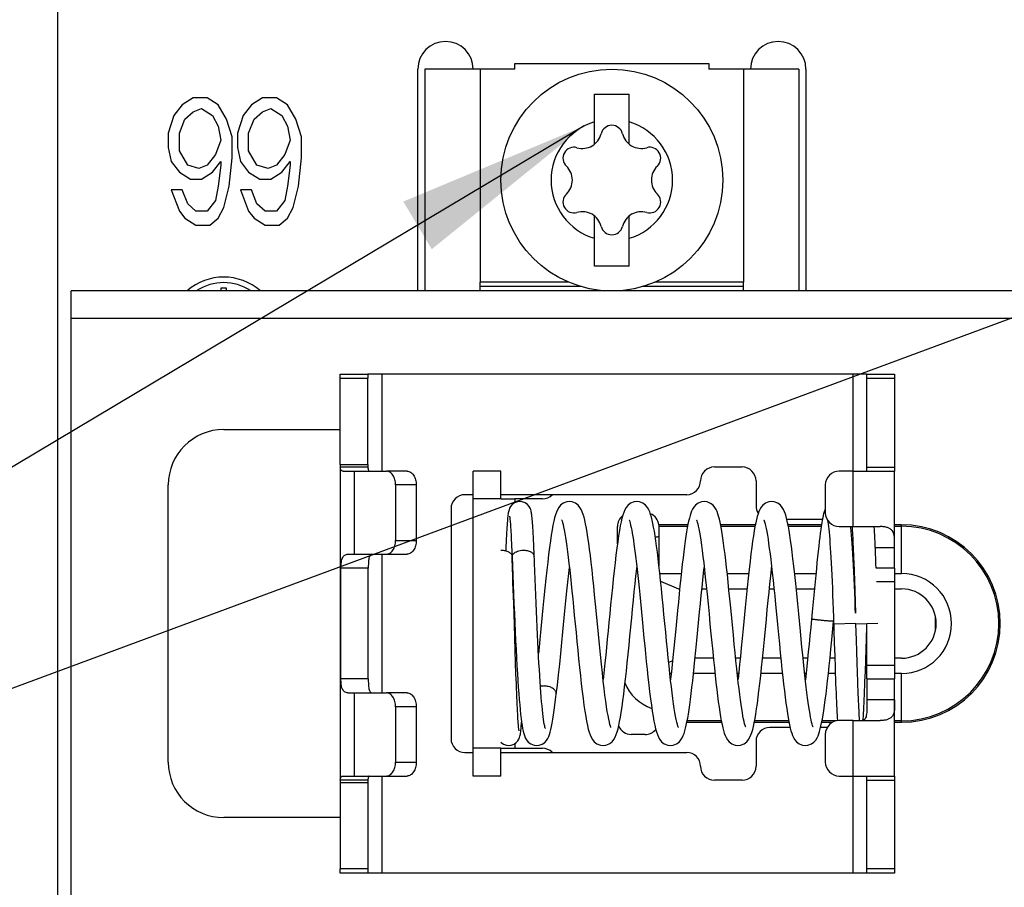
# Model space of a CAD drawing. Header units: millimetres. Extents: x 0 to 841, y 0 to 594.
# Tile 13 of 116: x 142 to 160, y 262 to 278. Entities that reach past the tile are written whole.
import ezdxf

# ---------------------------------------------------------------- set-up
doc = ezdxf.new("R2010")
doc.units = ezdxf.units.MM
doc.header["$LTSCALE"] = 46.255
doc.layers.get('0').update_dxf_attribs({"linetype": 'CONTINUOUS'})
doc.layers.add('DATUM_AXIS', color=7, linetype='CONTINUOUS')
doc.layers.add('ROUNDS', color=7, linetype='CONTINUOUS')
doc.styles.get("Standard").update_dxf_attribs({"font": 'txt', "width": 0.8})
doc.dimstyles.get("Standard").update_dxf_attribs({"dimtxt": 3.5, "dimasz": 3.5, "dimexe": 0.18, "dimexo": 0.0625, "dimgap": 0.09, "dimtad": 1, "dimdsep": 46, "dimtxsty": 'STANDARD', "dimblk": '_FILLED', "dimblk1": '_FILLED', "dimblk2": '_FILLED', "dimcen": 0.09, "dimclrt": 5, "dimadec": 0, "dimazin": 0, "dimtol": 1, "dimtp": 0.01, "dimtm": 0.01, "dimtfac": 1, "dimtofl": 0, "dimtmove": 0, "dimatfit": 3, "dimldrblk": '_FILLED', "dimfxl": 1, "dimtolj": 1, "dimarcsym": 0})

# ---------------------------------------------------------------- blocks, each defined once
blk = doc.blocks.new('_FILLED')
at = {"color": 0, "linetype": 'BYBLOCK'}
blk.add_solid([(0, 0), (-1, 0.1429), (-1, -0.1429)], dxfattribs=at)

msp = doc.modelspace()

# ---------------------------------------------------------------- linework, layer by layer
at = {"color": 7, "linetype": 'CONTINUOUS'}
for p, q in [((150.8143, 277.2243), (149.1893, 277.2243)), ((149.1893, 277.2243), (149.1893, 273.2243)), ((150.8143, 277.3243), (154.3143, 277.3243)), ((150.8143, 277.2243), (150.8143, 277.3243)), ((154.3143, 277.3243), (154.3143, 277.2243)), ((155.9393, 277.2243), (154.3143, 277.2243)), ((155.9393, 277.2243), (155.9393, 273.2243)), ((152.2518, 276.7743), (152.8768, 276.7743)), ((152.2518, 275.8712), (152.2518, 276.7743)), ((152.8768, 275.8712), (152.8768, 276.7743)), ((152.2518, 273.6743), (152.2518, 274.5773)), ((152.8768, 273.6743), (152.8768, 274.5773)), ((152.8768, 273.6743), (152.2518, 273.6743)), ((157.1643, 271.7243), (148.1643, 271.7243)), ((148.1643, 270.0919), (148.1643, 271.651)), ((147.6643, 270.0919), (148.1643, 270.0919)), ((150.5643, 269.9743), (150.0643, 269.9743)), ((150.0643, 264.4743), (150.0643, 269.9743)), ((150.7592, 268.5485), (150.7637, 268.4381)), ((150.7638, 268.4357), (150.784, 267.9296)), ((150.7648, 268.4201), (150.7642, 268.4357)), ((156.9269, 268.3288), (156.9328, 268.1705)), ((148.1717, 266.2243), (148.1717, 268.2243)), ((156.9328, 268.1705), (156.9389, 267.9988)), ((156.9389, 267.9988), (156.9451, 267.8145)), ((150.794, 267.5854), (150.7856, 267.8395)), ((156.9451, 267.8145), (156.9515, 267.6192)), ((156.9515, 267.6192), (156.9581, 267.4145)), ((154.7562, 267.012), (154.7083, 267.5062)), ((156.5604, 267.341), (156.5756, 266.8684)), ((156.9646, 267.2179), (157.3641, 267.2306)), ((156.9741, 266.9221), (156.9646, 267.2179)), ((157.1493, 266.755), (157.1625, 267.1647)), ((157.1625, 267.1647), (157.1643, 267.2211)), ((150.8212, 266.7355), (150.8138, 266.9663)), ((156.9807, 266.7175), (156.9741, 266.9221)), ((150.8285, 266.5187), (150.8212, 266.7355)), ((156.5756, 266.8684), (156.5831, 266.6401)), ((157.1427, 266.5551), (157.1493, 266.755)), ((156.5831, 266.6401), (156.5903, 266.4263)), ((156.9872, 266.5238), (156.9807, 266.7175)), ((150.8355, 266.3181), (150.8285, 266.5187)), ((156.9935, 266.3427), (156.9872, 266.5238)), ((156.9996, 266.1753), (156.9935, 266.3427)), ((157.1643, 266.2243), (157.1643, 265.8493)), ((150.5643, 264.4743), (150.0643, 264.4743)), ((147.6643, 264.3566), (148.1643, 264.3566)), ((148.1643, 264.3566), (148.1643, 262.7975)), ((157.1643, 262.7243), (148.1643, 262.7243))]:
    msp.add_line(p, q, dxfattribs=at)
at = {"color": 3, "linetype": 'CONTINUOUS'}
for p, q in [((145.0143, 276.7083), (144.8143, 276.5807)), ((145.2643, 276.7083), (145.0143, 276.7083)), ((145.4643, 276.5807), (145.2643, 276.7083)), ((146.2643, 276.7083), (146.0643, 276.5807)), ((146.5143, 276.7083), (146.2643, 276.7083)), ((146.7143, 276.5807), (146.5143, 276.7083)), ((144.8143, 276.5807), (144.6643, 276.3892)), ((145.0143, 276.453), (145.1643, 276.5168)), ((145.1643, 276.5168), (145.3643, 276.3892)), ((145.6143, 276.3253), (145.4643, 276.5807)), ((146.0643, 276.5807), (145.9143, 276.3892)), ((146.2643, 276.453), (146.4143, 276.5168)), ((146.4143, 276.5168), (146.6143, 276.3892)), ((146.8643, 276.3253), (146.7143, 276.5807)), ((144.6643, 276.3892), (144.5643, 276.07)), ((144.7643, 276.07), (144.8643, 276.3253)), ((144.8643, 276.3253), (145.0143, 276.453)), ((145.3643, 276.3892), (145.4643, 276.1977)), ((145.7143, 276.0062), (145.6143, 276.3253)), ((145.9143, 276.3892), (145.8143, 276.07)), ((146.0143, 276.07), (146.1143, 276.3253)), ((146.1143, 276.3253), (146.2643, 276.453)), ((146.6143, 276.3892), (146.7143, 276.1977)), ((146.9643, 276.0062), (146.8643, 276.3253)), ((145.4643, 276.1977), (145.5143, 275.9424)), ((146.7143, 276.1977), (146.7643, 275.9424)), ((144.5643, 276.07), (144.5643, 275.8147)), ((144.7643, 275.7509), (144.7643, 276.07)), ((145.7143, 275.6232), (145.7143, 276.0062)), ((145.8143, 276.07), (145.8143, 275.8147)), ((146.0143, 275.7509), (146.0143, 276.07)), ((146.9643, 275.6232), (146.9643, 276.0062)), ((144.5643, 275.8147), (144.6143, 275.5594)), ((145.5143, 275.9424), (145.4143, 275.687)), ((145.8143, 275.8147), (145.8643, 275.5594)), ((146.7643, 275.9424), (146.6643, 275.687)), ((144.9143, 275.4955), (144.7643, 275.7509)), ((145.4143, 275.687), (145.2643, 275.4955)), ((145.6643, 275.1126), (145.7143, 275.6232)), ((146.1643, 275.4955), (146.0143, 275.7509)), ((146.6643, 275.687), (146.5143, 275.4955)), ((146.9143, 275.1126), (146.9643, 275.6232)), ((144.6143, 275.5594), (144.7643, 275.3679)), ((145.1143, 275.4317), (144.9143, 275.4955)), ((145.2643, 275.4955), (145.1143, 275.4317)), ((145.3643, 275.3679), (145.5143, 275.5594)), ((145.5143, 275.4955), (145.4643, 275.1126)), ((145.5143, 275.5594), (145.5143, 275.4955)), ((145.8643, 275.5594), (146.0143, 275.3679)), ((146.3643, 275.4317), (146.1643, 275.4955)), ((146.5143, 275.4955), (146.3643, 275.4317)), ((146.6143, 275.3679), (146.7643, 275.5594)), ((146.7643, 275.4955), (146.7143, 275.1126)), ((146.7643, 275.5594), (146.7643, 275.4955)), ((144.7643, 275.3679), (144.9643, 275.2402)), ((145.1643, 275.2402), (145.3643, 275.3679)), ((146.0143, 275.3679), (146.2143, 275.2402)), ((146.4143, 275.2402), (146.6143, 275.3679)), ((144.9643, 275.2402), (145.1643, 275.2402)), ((145.4643, 275.1126), (145.4143, 274.8572)), ((145.5643, 274.7296), (145.6643, 275.1126)), ((146.2143, 275.2402), (146.4143, 275.2402)), ((146.7143, 275.1126), (146.6643, 274.8572)), ((146.8143, 274.7296), (146.9143, 275.1126)), ((144.8143, 275.0487), (144.6143, 275.0487)), ((144.6143, 275.0487), (144.7643, 274.6658)), ((144.9143, 274.7934), (144.8143, 275.0487)), ((146.0643, 275.0487), (145.8643, 275.0487)), ((145.8643, 275.0487), (146.0143, 274.6658)), ((146.1643, 274.7934), (146.0643, 275.0487)), ((145.0643, 274.6658), (144.9143, 274.7934)), ((145.4143, 274.8572), (145.2643, 274.6658)), ((145.4643, 274.5381), (145.5643, 274.7296)), ((146.3143, 274.6658), (146.1643, 274.7934)), ((146.6643, 274.8572), (146.5143, 274.6658)), ((146.7143, 274.5381), (146.8143, 274.7296)), ((144.7643, 274.6658), (144.8643, 274.5381)), ((144.8643, 274.5381), (145.0643, 274.4104)), ((145.2643, 274.6658), (145.0643, 274.6658)), ((145.3143, 274.4104), (145.4643, 274.5381)), ((146.0143, 274.6658), (146.1143, 274.5381)), ((146.1143, 274.5381), (146.3143, 274.4104)), ((146.5143, 274.6658), (146.3143, 274.6658)), ((146.5643, 274.4104), (146.7143, 274.5381)), ((145.0643, 274.4104), (145.3143, 274.4104)), ((146.3143, 274.4104), (146.5643, 274.4104)), ((178.3143, 273.2243), (142.8143, 273.2243)), ((142.8143, 258.2243), (142.8143, 273.2241)), ((145.6143, 273.2743), (145.5143, 273.2743)), ((145.5143, 273.2743), (145.5143, 273.2243)), ((145.6143, 273.2243), (145.6143, 273.2743)), ((147.6643, 270.0919), (147.6643, 271.651)), ((147.6643, 270.0475), (147.6643, 264.401)), ((147.716, 269.9743), (148.4976, 269.9743)), ((150.5643, 269.4743), (150.5643, 269.9743)), ((156.9143, 269.9743), (157.6643, 269.9743)), ((157.6643, 268.2243), (157.6643, 269.9743)), ((150.5643, 269.4743), (150.8143, 269.4743)), ((156.9143, 268.9743), (157.402, 268.9743)), ((147.805, 268.4743), (148.4976, 268.4743)), ((147.679, 266.2243), (147.679, 268.2243)), ((158.3954, 267.3563), (158.3954, 267.0922)), ((157.6643, 264.4743), (157.6643, 266.2243)), ((147.805, 265.9743), (148.4976, 265.9743)), ((156.9143, 265.4743), (157.402, 265.4743)), ((150.5643, 264.9743), (150.8143, 264.9743)), ((150.5643, 264.4743), (150.5643, 264.9743)), ((147.716, 264.4743), (148.4976, 264.4743)), ((156.9143, 264.4743), (157.6643, 264.4743)), ((147.6643, 264.3566), (147.6643, 262.7975))]:
    msp.add_line(p, q, dxfattribs=at)
at = {"color": 9, "linetype": 'CONTINUOUS'}
for p, q in [((178.3143, 272.7243), (142.8143, 272.7243)), ((148.4143, 271.7243), (148.4143, 269.9743)), ((156.9143, 268.9743), (156.9143, 271.7243)), ((148.1654, 270.0475), (147.6664, 270.0475)), ((147.919, 269.9743), (147.919, 268.4743)), ((150.5643, 269.4743), (150.0643, 269.4743)), ((150.8143, 269.4743), (150.8143, 269.4018)), ((157.3162, 268.5993), (157.6643, 268.5993)), ((148.4143, 268.4743), (148.4143, 265.9743)), ((148.1717, 268.2243), (147.679, 268.2243)), ((156.5644, 267.2179), (156.964, 267.2306)), ((148.1717, 266.2243), (147.679, 266.2243)), ((147.919, 265.9743), (147.919, 264.4743)), ((157.6643, 265.8493), (157.1643, 265.8493)), ((156.9143, 262.7243), (156.9143, 265.4743)), ((150.5643, 264.9743), (150.0643, 264.9743)), ((150.8143, 265.0579), (150.8143, 264.9743)), ((148.4143, 264.4743), (148.4143, 262.7243)), ((148.1654, 264.401), (147.6664, 264.401))]:
    msp.add_line(p, q, dxfattribs=at)
at = {"color": 7, "linetype": 'CONTINUOUS'}
for points in [[(150.9054, 269.4242), (150.8624, 269.4194), (150.8112, 269.4007), (150.7692, 269.3715), (150.7391, 269.3372), (150.7203, 269.3047), (150.7099, 269.2786), (150.7037, 269.2575), (150.6994, 269.2388), (150.696, 269.2204), (150.6931, 269.2012), (150.6903, 269.1805), (150.6877, 269.1577), (150.6851, 269.1325), (150.6825, 269.1044), (150.6799, 269.0733), (150.6773, 269.0389), (150.6746, 269.001), (150.6719, 268.9595), (150.6692, 268.9141), (150.6664, 268.8649), (150.6635, 268.8118), (150.6607, 268.7548), (150.6577, 268.6938), (150.6548, 268.6289), (150.6509, 268.5372)], [(151.1613, 268.5067), (151.158, 268.5848), (151.1547, 268.6578), (151.1516, 268.7259), (151.1485, 268.7891), (151.1454, 268.8475), (151.1424, 268.9011), (151.1395, 268.9502), (151.1367, 268.9948), (151.1338, 269.0352), (151.1311, 269.0716), (151.1284, 269.1043), (151.1257, 269.1335), (151.123, 269.1595), (151.1203, 269.1827), (151.1175, 269.2035), (151.1144, 269.2226), (151.111, 269.2408), (151.1067, 269.2592), (151.1004, 269.28), (151.0899, 269.3059), (151.071, 269.3383), (151.0406, 269.3724), (150.9984, 269.4013), (150.9471, 269.4197), (150.9054, 269.4242)], [(151.7992, 269.4243), (151.7501, 269.4186), (151.6889, 269.3945), (151.6412, 269.3585), (151.6081, 269.319), (151.584, 269.2783), (151.5651, 269.2358), (151.5484, 269.1882), (151.5326, 269.1332), (151.5172, 269.0696), (151.502, 268.9966), (151.4868, 268.9135), (151.4715, 268.8196), (151.4559, 268.7145), (151.4401, 268.5984), (151.424, 268.4713), (151.4077, 268.3338), (151.3911, 268.1864), (151.3743, 268.0297), (151.3572, 267.8641), (151.3398, 267.6905), (151.322, 267.5097), (151.2853, 267.1312)], [(152.3228, 267.0304), (152.2872, 267.3981), (152.27, 267.5742), (152.2534, 267.7419), (152.2374, 267.9007), (152.2218, 268.0508), (152.2066, 268.192), (152.1917, 268.3248), (152.177, 268.4492), (152.1625, 268.5654), (152.1481, 268.6737), (152.1338, 268.7738), (152.1195, 268.8654), (152.1054, 268.948), (152.0913, 269.0218), (152.0772, 269.0869), (152.0629, 269.144), (152.048, 269.1943), (152.0317, 269.2394), (152.0128, 269.2809), (151.9889, 269.3207), (151.9563, 269.3591), (151.9095, 269.3943), (151.8484, 269.4185), (151.799, 269.4243)], [(153.0149, 269.4241), (152.9645, 269.4181), (152.9025, 269.3931), (152.8546, 269.3561), (152.8213, 269.3152), (152.7973, 269.2732), (152.7783, 269.2292), (152.7619, 269.1808), (152.7464, 269.1256), (152.7313, 269.0618), (152.7161, 268.9878), (152.7008, 268.9031), (152.6854, 268.8072), (152.6697, 268.7003), (152.6538, 268.5828), (152.6379, 268.4555), (152.6218, 268.3194), (152.6058, 268.176), (152.5898, 268.0269), (152.574, 267.8737), (152.5582, 267.7176), (152.5427, 267.5601), (152.5273, 267.4024), (152.5122, 267.2458), (152.4972, 267.0916), (152.4825, 266.9409), (152.4681, 266.7947), (152.454, 266.6538), (152.4402, 266.5187), (152.4266, 266.3898), (152.4132, 266.2673), (152.407, 266.2125)], [(153.7636, 265.3519), (153.7611, 265.3578), (153.7547, 265.3758), (153.746, 265.4049), (153.7361, 265.4442), (153.7252, 265.4932), (153.7137, 265.5516), (153.7018, 265.619), (153.6896, 265.6948), (153.6771, 265.7791), (153.6643, 265.8718), (153.6512, 265.9728), (153.6379, 266.0822), (153.6242, 266.2001), (153.6102, 266.3263), (153.5958, 266.4607), (153.581, 266.603), (153.566, 266.7525), (153.5506, 266.9077), (153.5351, 267.0668), (153.5195, 267.2281), (153.5038, 267.3895), (153.4883, 267.5493), (153.4728, 267.7057), (153.4576, 267.8569), (153.4427, 268.002), (153.428, 268.1404), (153.4135, 268.2715), (153.3993, 268.3949), (153.3853, 268.5103), (153.3715, 268.6176), (153.3579, 268.7167), (153.3445, 268.8075), (153.3312, 268.8902), (153.3181, 268.965), (153.3049, 269.032), (153.2918, 269.0919), (153.2783, 269.1453), (153.2641, 269.1933), (153.2484, 269.2372), (153.2298, 269.2788), (153.2057, 269.3193), (153.1727, 269.3585), (153.1261, 269.3937), (153.0658, 269.4179), (153.0148, 269.4241)], [(154.2308, 269.4242), (154.1819, 269.4186), (154.1219, 269.3953), (154.0758, 269.3614), (154.0439, 269.3249), (154.021, 269.2885), (154.0032, 269.2518), (153.9883, 269.2132), (153.9748, 269.1714), (153.9621, 269.1253), (153.9497, 269.0737), (153.9374, 269.0158), (153.9251, 268.9512), (153.9127, 268.8796), (153.9001, 268.8008), (153.8875, 268.7145), (153.8746, 268.6208), (153.8615, 268.5195), (153.8483, 268.4107), (153.8348, 268.2945), (153.821, 268.1712), (153.8071, 268.041), (153.7929, 267.9044), (153.7784, 267.7618), (153.7637, 267.6132), (153.7485, 267.4584), (153.7167, 267.1302)], [(154.7083, 267.5062), (154.6924, 267.6675), (154.677, 267.822), (154.662, 267.9686), (154.6474, 268.107), (154.6332, 268.2371), (154.6193, 268.359), (154.6057, 268.4727), (154.5924, 268.5785), (154.5793, 268.6763), (154.5665, 268.7665), (154.5537, 268.8494), (154.541, 268.925), (154.5284, 268.9936), (154.5158, 269.0552), (154.5031, 269.1104), (154.4901, 269.1598), (154.4763, 269.2043), (154.4611, 269.2449), (154.4433, 269.2832), (154.4205, 269.3208), (154.389, 269.3582), (154.3435, 269.393), (154.2827, 269.4178), (154.2306, 269.4242)], [(155.4466, 269.4242), (155.397, 269.4184), (155.3363, 269.3944), (155.2897, 269.3596), (155.2574, 269.3217), (155.2339, 269.2832), (155.2158, 269.244), (155.2003, 269.2023), (155.1862, 269.1559), (155.1725, 269.1033), (155.1589, 269.0432), (155.1452, 268.9745), (155.1313, 268.8963), (155.1171, 268.8081), (155.1026, 268.7095), (155.0877, 268.6003), (155.0724, 268.4798), (155.0566, 268.3472), (155.0402, 268.202), (155.0232, 268.044), (155.0057, 267.8748), (154.9877, 267.6968), (154.9696, 267.5126), (154.9333, 267.1381)], [(155.9343, 267.4013), (155.9169, 267.5794), (155.8985, 267.7654), (155.8801, 267.9461), (155.8628, 268.1107), (155.8466, 268.258), (155.8314, 268.3907), (155.8167, 268.5115), (155.8024, 268.6226), (155.7883, 268.7247), (155.7745, 268.8177), (155.7609, 268.9014), (155.7475, 268.9763), (155.7343, 269.0427), (155.721, 269.1015), (155.7076, 269.1533), (155.6937, 269.1994), (155.6783, 269.2414), (155.6601, 269.2812), (155.6365, 269.3205), (155.6036, 269.3593), (155.5559, 269.3949), (155.4942, 269.4188), (155.4464, 269.4242)], [(156.3937, 269.2388), (156.3842, 269.2066), (156.3755, 269.1715), (156.367, 269.1322), (156.3585, 269.0881), (156.35, 269.0387), (156.3414, 268.9838), (156.3326, 268.9232), (156.3236, 268.8566), (156.3144, 268.7839), (156.3048, 268.7048), (156.295, 268.6193), (156.2849, 268.5275), (156.2745, 268.4293), (156.2638, 268.3249), (156.2526, 268.2143), (156.2412, 268.0978), (156.2293, 267.9755), (156.1779, 267.4361)], [(156.4143, 269.2903), (156.4048, 269.2697), (156.3937, 269.2388)], [(150.7195, 269.1604), (150.7193, 269.1609), (150.7196, 269.1597), (150.7205, 269.1544), (150.7218, 269.1454), (150.7235, 269.1332), (150.7252, 269.1178), (150.7272, 269.0993), (150.7292, 269.0776), (150.7314, 269.0527), (150.7336, 269.0246), (150.7359, 268.9932), (150.7382, 268.9584), (150.7406, 268.9202), (150.7431, 268.8783), (150.7457, 268.8328), (150.7482, 268.7835), (150.7509, 268.7305), (150.7536, 268.6737), (150.7564, 268.613), (150.7592, 268.5485)], [(151.6584, 269.0964), (151.6603, 269.092), (151.6663, 269.0758), (151.6744, 269.0493), (151.6838, 269.0131), (151.6942, 268.9677), (151.7052, 268.9134), (151.7166, 268.8504), (151.7284, 268.7791), (151.7405, 268.6997), (151.7528, 268.6126), (151.7654, 268.5181), (151.7781, 268.4166), (151.791, 268.3081), (151.804, 268.193), (151.8173, 268.0713), (151.8309, 267.9434), (151.8446, 267.8093), (151.8587, 267.6694), (151.873, 267.524), (151.8877, 267.3737), (151.9027, 267.2192), (151.9179, 267.062), (151.9333, 266.9033), (151.949, 266.7445), (151.9648, 266.5872), (151.9808, 266.4327), (151.9968, 266.2826), (152.0129, 266.1382), (152.029, 266.001), (152.0451, 265.8726), (152.061, 265.7537), (152.0768, 265.6455), (152.0925, 265.5483), (152.1079, 265.4623), (152.1233, 265.3872), (152.1387, 265.3223), (152.1544, 265.2664), (152.171, 265.2178), (152.1901, 265.1739), (152.2143, 265.1321), (152.2476, 265.0917), (152.2953, 265.0551), (152.3572, 265.0304), (152.4071, 265.0245)], [(152.8746, 269.0957), (152.8754, 269.0938), (152.8801, 269.0818), (152.8867, 269.0614), (152.8945, 269.0333), (152.9031, 268.9983), (152.9123, 268.9567), (152.9218, 268.9087), (152.9317, 268.8544), (152.9419, 268.7938), (152.9523, 268.7269), (152.9629, 268.6537), (152.9738, 268.5745), (152.9848, 268.4893), (152.9961, 268.3984), (153.0075, 268.3019), (153.019, 268.2001), (153.0308, 268.0933), (153.0426, 267.9818), (153.0547, 267.8659), (153.0668, 267.7461), (153.0791, 267.6229), (153.0915, 267.4965)], [(154.0901, 269.0965), (154.0918, 269.0925), (154.0972, 269.078), (154.1046, 269.0543), (154.1133, 269.0219), (154.1229, 268.9807), (154.1333, 268.9309), (154.1443, 268.8723), (154.1559, 268.8044), (154.168, 268.727), (154.1807, 268.6398), (154.1938, 268.5426), (154.2073, 268.4357), (154.2212, 268.3195), (154.2355, 268.1944), (154.2502, 268.0598), (154.2655, 267.9139), (154.2817, 267.755), (154.299, 267.5815), (154.3169, 267.3983), (154.3345, 267.216), (154.3514, 267.042), (154.3675, 266.8765), (154.3831, 266.7192), (154.3982, 266.5694), (154.413, 266.4264), (154.4276, 266.2896), (154.442, 266.1595), (154.4563, 266.0365), (154.4704, 265.9213), (154.4843, 265.8141), (154.4981, 265.7152), (154.5116, 265.6248), (154.525, 265.5429), (154.5382, 265.4694), (154.5513, 265.4037), (154.5645, 265.3454), (154.5779, 265.2938), (154.5918, 265.248), (154.6071, 265.2063), (154.6251, 265.1672), (154.6481, 265.1289), (154.68, 265.0908), (154.7264, 265.0553), (154.7878, 265.0305), (154.8387, 265.0243)], [(155.306, 269.0961), (155.3072, 269.0934), (155.3123, 269.0799), (155.3196, 269.0569), (155.3281, 269.0254), (155.3376, 268.9857), (155.3477, 268.9381), (155.3582, 268.8827), (155.3692, 268.8196), (155.3806, 268.7485), (155.3923, 268.6691), (155.4045, 268.581), (155.4171, 268.484), (155.4301, 268.3777), (155.4436, 268.2624), (155.4574, 268.1387), (155.4715, 268.0072), (155.4859, 267.8687), (155.5008, 267.7224), (155.5163, 267.5653), (155.533, 267.3945), (155.5509, 267.2098), (155.5684, 267.0295), (155.5851, 266.858), (155.6013, 266.6954), (155.6168, 266.5416), (155.632, 266.3964), (155.6467, 266.2592), (155.6612, 266.1299), (155.6755, 266.008), (155.6897, 265.8939), (155.7036, 265.7884), (155.7173, 265.6918), (155.7306, 265.6044), (155.7436, 265.5261), (155.7564, 265.4564), (155.7691, 265.3945), (155.7817, 265.3397), (155.7946, 265.2908), (155.8081, 265.2467), (155.8231, 265.206), (155.8408, 265.1674), (155.8636, 265.1292), (155.8955, 265.091), (155.9421, 265.0553), (156.0038, 265.0304), (156.0545, 265.0243)], [(156.4544, 269.0914), (156.4564, 269.0811), (156.4611, 269.0525), (156.4661, 269.0175), (156.4713, 268.9759), (156.4767, 268.9279), (156.4821, 268.8734), (156.4876, 268.8126), (156.4931, 268.7454), (156.4986, 268.6718), (156.5041, 268.5918), (156.5096, 268.5056), (156.515, 268.4131), (156.5204, 268.3145), (156.5257, 268.21), (156.531, 268.0998), (156.5361, 267.9844), (156.5412, 267.8639), (156.5462, 267.7388), (156.551, 267.6096), (156.5558, 267.4768), (156.5604, 267.341)], [(156.9582, 267.4139), (156.9551, 267.5044), (156.95, 267.6441), (156.9449, 267.7796), (156.9396, 267.9105), (156.9342, 268.0363), (156.9288, 268.1564), (156.9232, 268.2707), (156.9175, 268.3788), (156.9118, 268.4805), (156.906, 268.5756), (156.9001, 268.664), (156.8942, 268.7457), (156.8883, 268.8209), (156.8823, 268.8896), (156.8763, 268.952), (156.8739, 268.9743)], [(156.8961, 268.9731), (156.8982, 268.9412), (156.9005, 268.9032), (156.9029, 268.8618), (156.9054, 268.817), (156.9079, 268.7687), (156.9105, 268.7168), (156.9131, 268.6613), (156.9157, 268.6022), (156.9185, 268.5393), (156.9212, 268.4728), (156.924, 268.4026), (156.9269, 268.3288)], [(157.3311, 268.2243), (157.3279, 268.3096), (157.3246, 268.3968), (157.3213, 268.4792), (157.3181, 268.5567), (157.3149, 268.6294), (157.3118, 268.6973), (157.3088, 268.7604), (157.3058, 268.8189), (157.3029, 268.8728), (157.3001, 268.9223), (157.2973, 268.9677), (157.2969, 268.9743)], [(151.1863, 267.8822), (151.1747, 268.1708), (151.1691, 268.311), (151.1613, 268.5067)], [(150.7856, 267.8395), (150.7814, 267.9656), (150.777, 268.0901), (150.7727, 268.2123), (150.7648, 268.4201)], [(151.6817, 267.0751), (151.7185, 267.4546), (151.7363, 267.6356), (151.7536, 267.809), (151.7706, 267.9734), (151.7871, 268.128), (151.7992, 268.236)], [(152.9218, 267.326), (152.9374, 267.4867), (152.9529, 267.6438), (152.9681, 267.7958), (152.9831, 267.9418), (152.9978, 268.0808), (153.0122, 268.2119), (153.0149, 268.2362)], [(154.1475, 267.4283), (154.1628, 267.5846), (154.1776, 267.7337), (154.192, 267.8753), (154.2059, 268.0091), (154.2194, 268.135), (154.2307, 268.2361)], [(155.3511, 267.3032), (155.3679, 267.4751), (155.3839, 267.6381), (155.3993, 267.7925), (155.4143, 267.9384), (155.4289, 268.0764), (155.4432, 268.2068), (155.4465, 268.2362)], [(150.784, 267.9296), (150.7911, 267.756), (150.7983, 267.5823), (150.8057, 267.4097), (150.8132, 267.2396), (150.8209, 267.0733), (150.8286, 266.9116), (150.8365, 266.7554), (150.8444, 266.6053), (150.8524, 266.4619), (150.8605, 266.3255), (150.8687, 266.1965), (150.8769, 266.0751), (150.8852, 265.9616), (150.8936, 265.8559), (150.902, 265.7581), (150.9105, 265.668), (150.9192, 265.5856), (150.9279, 265.5108), (150.9368, 265.4436), (150.9458, 265.3837), (150.955, 265.3308), (150.9647, 265.284), (150.9751, 265.2421), (150.9871, 265.2034), (151.0024, 265.1654), (151.0239, 265.1267), (151.0557, 265.0878), (151.102, 265.0528), (151.1607, 265.0298), (151.208, 265.0244)], [(151.3651, 265.3331), (151.365, 265.3332), (151.3627, 265.3402), (151.3583, 265.3564), (151.3528, 265.3804), (151.3467, 265.4117), (151.3402, 265.4498), (151.3334, 265.4946), (151.3265, 265.5458), (151.3196, 265.6036), (151.3126, 265.6676), (151.3056, 265.7378), (151.2986, 265.814), (151.2916, 265.8962), (151.2846, 265.9842), (151.2777, 266.0782), (151.2708, 266.1779), (151.2639, 266.2832), (151.2571, 266.3941), (151.2503, 266.5102), (151.2436, 266.6314), (151.2369, 266.7573), (151.2303, 266.8877), (151.2237, 267.0222), (151.2173, 267.1602), (151.2109, 267.3013), (151.2046, 267.4448), (151.1983, 267.59), (151.1922, 267.7361), (151.1863, 267.8822)], [(150.8138, 266.9663), (150.806, 267.2085), (150.794, 267.5854)], [(153.0915, 267.4965), (153.117, 267.2346), (153.1434, 266.9622)], [(156.1779, 267.4361), (156.151, 267.1581), (156.1359, 267.0026), (156.1214, 266.8539), (156.1073, 266.712), (156.0936, 266.5772), (156.0803, 266.4492), (156.0673, 266.3279), (156.0546, 266.2131), (156.0544, 266.2122)], [(152.407, 265.0245), (152.4561, 265.0302), (152.5186, 265.055), (152.5671, 265.0922), (152.6009, 265.1337), (152.6255, 265.1769), (152.6446, 265.2218), (152.6609, 265.2701), (152.6759, 265.324), (152.6904, 265.3852), (152.7047, 265.4548), (152.7192, 265.5338), (152.7338, 265.6228), (152.7486, 265.7219), (152.7636, 265.8313), (152.779, 265.951), (152.7945, 266.0803), (152.8103, 266.2184), (152.8261, 266.3644), (152.8421, 266.517), (152.8581, 266.6746), (152.8741, 266.8359), (152.8901, 266.9992), (152.9218, 267.326)], [(154.0633, 266.5694), (154.0804, 266.7395), (154.0981, 266.9196), (154.1475, 267.4283)], [(154.8386, 265.0243), (154.885, 265.0294), (154.9478, 265.0535), (154.9971, 265.0906), (155.0311, 265.1316), (155.0551, 265.1729), (155.0735, 265.2151), (155.0894, 265.2606), (155.1042, 265.3116), (155.1184, 265.3695), (155.1324, 265.435), (155.1464, 265.5091), (155.1605, 265.5922), (155.1747, 265.6842), (155.189, 265.7852), (155.2035, 265.8949), (155.2182, 266.0137), (155.2332, 266.1421), (155.2486, 266.2803), (155.2645, 266.4288), (155.2809, 266.5875), (155.2979, 266.7568), (155.3156, 266.9364), (155.3511, 267.3032)], [(156.1947, 265.3528), (156.1944, 265.3537), (156.19, 265.3648), (156.1835, 265.3844), (156.1758, 265.4115), (156.1673, 265.4457), (156.1581, 265.4869), (156.1484, 265.5351), (156.1383, 265.5904), (156.1278, 265.6532), (156.1168, 265.7236), (156.1055, 265.8014), (156.0939, 265.8866), (156.0821, 265.9788), (156.07, 266.0776), (156.0578, 266.1825), (156.0453, 266.2934), (156.0327, 266.4102), (156.0198, 266.533), (156.0066, 266.662), (155.9931, 266.7973), (155.9791, 266.9388), (155.9647, 267.0865), (155.9343, 267.4013)], [(156.0544, 265.0243), (156.1016, 265.0296), (156.1621, 265.0527), (156.209, 265.0869), (156.2415, 265.1239), (156.2648, 265.1611), (156.2827, 265.1986), (156.2976, 265.2376), (156.3111, 265.2796), (156.3237, 265.326), (156.3361, 265.3778), (156.3484, 265.4361), (156.3608, 265.5016), (156.3735, 265.5749), (156.3864, 265.6567), (156.3995, 265.7471), (156.413, 265.8461), (156.4266, 265.9534), (156.4405, 266.0687), (156.4546, 266.1915), (156.469, 266.3222), (156.4837, 266.4609), (156.4988, 266.608), (156.5144, 266.7636), (156.5305, 266.9279), (156.563, 267.2622)], [(151.2853, 267.1312), (151.2663, 266.9363), (151.2469, 266.74), (151.2409, 266.6813)], [(151.5628, 265.9479), (151.5826, 266.1132), (151.6032, 266.2981), (151.6234, 266.4892), (151.6433, 266.6839), (151.6627, 266.88), (151.6817, 267.0751)], [(153.7167, 267.1302), (153.6999, 266.9572), (153.6824, 266.7791), (153.6653, 266.6098)], [(154.9333, 267.1381), (154.9156, 266.956), (154.8989, 266.7864), (154.8832, 266.6298), (154.8682, 266.4845), (154.8537, 266.3488), (154.8397, 266.2213), (154.8387, 266.2124)], [(152.5477, 265.3521), (152.5478, 265.3519), (152.5452, 265.358), (152.5387, 265.3764), (152.5298, 265.4065), (152.5194, 265.4479), (152.5079, 265.5003), (152.4957, 265.5637), (152.4828, 265.6382), (152.4694, 265.7241), (152.4554, 265.8215), (152.4408, 265.9305), (152.4258, 266.0516), (152.41, 266.1856), (152.3936, 266.3332), (152.3765, 266.4941), (152.3589, 266.666), (152.3409, 266.8459), (152.3228, 267.0304)], [(153.1434, 266.9622), (153.157, 266.8229), (153.171, 266.6821), (153.1854, 266.5405), (153.2001, 266.3986), (153.2152, 266.2582), (153.2306, 266.1213), (153.2461, 265.9899), (153.2617, 265.8657), (153.2773, 265.7502), (153.2928, 265.6445), (153.3081, 265.5492), (153.3232, 265.4648), (153.3383, 265.3909), (153.3533, 265.3268), (153.3687, 265.2711), (153.3852, 265.2221), (153.4042, 265.1774), (153.4283, 265.1347), (153.4616, 265.0934), (153.5093, 265.0561), (153.5718, 265.0306), (153.6229, 265.0244)], [(154.9789, 265.3528), (154.9783, 265.3544), (154.9736, 265.3666), (154.9666, 265.3882), (154.9583, 265.4183), (154.949, 265.4565), (154.9391, 265.5026), (154.9287, 265.5564), (154.9178, 265.618), (154.9065, 265.6875), (154.8949, 265.7651), (154.8829, 265.851), (154.8705, 265.9454), (154.8577, 266.0483), (154.8446, 266.16), (154.8309, 266.2807), (154.8169, 266.4106), (154.8023, 266.5498), (154.7873, 266.6974), (154.7719, 266.852), (154.7562, 267.012)], [(153.6653, 266.6098), (153.6527, 266.4876), (153.6387, 266.356), (153.6249, 266.2301), (153.6228, 266.2122)], [(153.6228, 265.0244), (153.6727, 265.0303), (153.7322, 265.0537), (153.7784, 265.0878), (153.8109, 265.1253), (153.8346, 265.1637), (153.8529, 265.2028), (153.8681, 265.2434), (153.8817, 265.2872), (153.8946, 265.3355), (153.9071, 265.3894), (153.9195, 265.4496), (153.9319, 265.5165), (153.9444, 265.5905), (153.957, 265.6718), (153.9698, 265.7604), (153.9828, 265.8566), (153.9959, 265.9602), (154.0092, 266.0712), (154.0228, 266.1894), (154.0366, 266.3145), (154.0505, 266.4461), (154.0633, 266.5694)], [(157.0971, 265.4788), (157.099, 265.508), (157.1018, 265.556), (157.1047, 265.6083), (157.1076, 265.6647), (157.1106, 265.7256), (157.1136, 265.791), (157.1167, 265.8608), (157.1199, 265.9348), (157.123, 266.013), (157.1263, 266.0952), (157.1295, 266.1811), (157.1328, 266.2704), (157.1361, 266.3627), (157.1427, 266.5551)], [(156.5903, 266.4263), (156.5939, 266.3255), (156.5973, 266.2292), (156.6007, 266.1374), (156.6041, 266.0503), (156.6074, 265.9679), (156.6106, 265.8904), (156.6138, 265.8177), (156.6169, 265.7499), (156.6199, 265.6868), (156.6229, 265.6284), (156.6258, 265.5745), (156.6286, 265.5251), (156.6314, 265.4798), (156.632, 265.4707)], [(150.8916, 265.2874), (150.8916, 265.2873), (150.8912, 265.2892), (150.8902, 265.2952), (150.8888, 265.3047), (150.8871, 265.3175), (150.8853, 265.3334), (150.8834, 265.3525), (150.8813, 265.3751), (150.879, 265.4014), (150.8767, 265.4316), (150.8742, 265.4658), (150.8717, 265.5041), (150.8691, 265.5466), (150.8664, 265.5934), (150.8637, 265.6446), (150.8608, 265.7004), (150.8579, 265.7608), (150.8549, 265.826), (150.8518, 265.896), (150.8487, 265.9709), (150.8455, 266.0506), (150.8422, 266.1351), (150.8389, 266.2243), (150.8355, 266.3181)], [(157.0326, 265.4743), (157.0317, 265.4872), (157.0293, 265.5243), (157.0269, 265.5649), (157.0244, 265.6089), (157.0219, 265.6567), (157.0193, 265.7081), (157.0167, 265.7633), (157.014, 265.8224), (157.0112, 265.8853), (157.0084, 265.9521), (157.0055, 266.0227), (157.0026, 266.0971), (156.9996, 266.1753)], [(151.2079, 265.0244), (151.2509, 265.0289), (151.3079, 265.0495), (151.354, 265.0817), (151.3861, 265.1175), (151.4084, 265.1532), (151.4249, 265.1885), (151.4385, 265.2253), (151.4509, 265.2662), (151.4629, 265.3128), (151.4748, 265.3664), (151.4869, 265.4279), (151.4993, 265.4976), (151.5119, 265.5757), (151.5248, 265.6618), (151.5378, 265.7551), (151.551, 265.8549), (151.5628, 265.9479)], [(150.7054, 265.0243), (150.7503, 265.0295), (150.8006, 265.0484), (150.8405, 265.0761), (150.8699, 265.1087), (150.8893, 265.1413), (150.9007, 265.1693), (150.9072, 265.1914), (150.9116, 265.2107), (150.9151, 265.2296), (150.9181, 265.2497), (150.921, 265.2717), (150.9238, 265.2962), (150.9265, 265.3235), (150.9292, 265.3535), (150.9318, 265.3867), (150.9346, 265.4233), (150.9362, 265.4478)], [(150.5643, 265.0824), (150.5681, 265.078), (150.6105, 265.0482), (150.6622, 265.0291), (150.7054, 265.0243)]]:
    msp.add_lwpolyline(points, dxfattribs=at)
msp.add_circle((152.5643, 275.2243), 2, dxfattribs=at)
for centre, radius, start, end in [((152.5643, 275.2243), 1.0958, 106.56944, 253.43056), ((152.5643, 276.0143), 0.1975, 13.63362, 166.36638), ((152.5643, 275.2243), 1.0958, 286.56944, 73.43056), ((152.0339, 276.1429), 0.3483, 253.63362, 346.36638), ((153.0947, 276.1429), 0.3483, 193.63362, 286.36638), ((151.8801, 275.6193), 0.1975, 73.63362, 226.36638), ((153.2485, 275.6193), 0.1975, 313.63362, 106.36638), ((151.5036, 275.2243), 0.3483, 313.63362, 46.36638), ((153.6251, 275.2243), 0.3483, 133.63362, 226.36638), ((151.8801, 274.8293), 0.1975, 133.63362, 286.36638), ((153.2485, 274.8293), 0.1975, 253.63362, 46.36638), ((152.0339, 274.3056), 0.3483, 13.63362, 106.36638), ((153.0947, 274.3056), 0.3483, 73.63362, 166.36638), ((152.5643, 274.4343), 0.1975, 193.63362, 346.36638), ((149.1036, 270.0919), 0.9392, 180.00142, 182.71071), ((150.6949, 268.433), 0.0693, 2.28448, 4.24826), ((149.1036, 264.3566), 0.9392, 177.28929, 179.99858)]:
    msp.add_arc(centre, radius, start, end, dxfattribs=at)
at = {"color": 3, "linetype": 'CONTINUOUS'}
for centre, radius, start, end in [((145.5643, 272.4743), 1, 48.65899, 131.34101), ((145.5643, 272.4743), 0.9, 57.34152, 122.65848), ((148.1357, 270.092), 0.4714, 180.00849, 185.41274), ((153.5643, 267.9743), 0.8311, 100.50709, 105.01489), ((153.5643, 266.4743), 0.8311, 202.5596, 250.20254), ((148.1357, 264.3566), 0.4714, 174.58726, 179.99151)]:
    msp.add_arc(centre, radius, start, end, dxfattribs=at)
at = {"color": 9, "linetype": 'CONTINUOUS'}
msp.add_arc((150.8332, 268.4228), 0.0688, 180.54903, 182.28283, dxfattribs=at)
at = {"color": 3, "linetype": 'CONTINUOUS'}
for points, knots in [([(147.716, 269.9743), (147.7091, 269.9743), (147.6949, 269.9772), (147.6788, 269.9938), (147.6701, 270.0184), (147.6674, 270.037), (147.6664, 270.0475)], [0, 0, 0, 0, 0.2119788, 0.4220284, 0.6777873, 1, 1, 1, 1]), ([(157.6643, 268.5993), (157.6643, 268.6322), (157.6644, 268.6931), (157.6619, 268.7927), (157.6427, 268.8806), (157.5868, 268.9341), (157.5347, 268.9583), (157.4719, 268.9717), (157.4263, 268.9743), (157.402, 268.9743)], [0, 0, 0, 0, 0.1813912, 0.3342694, 0.553685, 0.647997, 0.7496686, 0.8662713, 1, 1, 1, 1]), ([(147.679, 268.2243), (147.679, 268.2621), (147.6823, 268.3272), (147.7011, 268.4115), (147.7455, 268.4656), (147.786, 268.4743), (147.805, 268.4743)], [0, 0, 0, 0, 0.3636324, 0.6271072, 0.8170397, 1, 1, 1, 1]), ([(147.805, 265.9743), (147.7831, 265.9743), (147.7363, 265.9867), (147.696, 266.0515), (147.6818, 266.1326), (147.679, 266.1923), (147.679, 266.2243)], [0, 0, 0, 0, 0.2107764, 0.4254945, 0.6925911, 1, 1, 1, 1]), ([(157.6643, 265.8493), (157.6643, 265.8163), (157.6644, 265.7554), (157.6619, 265.6558), (157.6427, 265.5679), (157.5868, 265.5144), (157.5347, 265.4902), (157.4719, 265.4768), (157.4263, 265.4743), (157.402, 265.4743)], [0, 0, 0, 0, 0.1813913, 0.3342694, 0.553685, 0.647997, 0.7496685, 0.8662713, 1, 1, 1, 1]), ([(147.6664, 264.401), (147.6674, 264.4115), (147.6701, 264.4302), (147.6788, 264.4548), (147.6949, 264.4713), (147.7091, 264.4743), (147.716, 264.4743)], [0, 0, 0, 0, 0.3222127, 0.5779716, 0.7880212, 1, 1, 1, 1])]:
    msp.add_open_spline(points, degree=3, knots=knots, dxfattribs=at)
at = {"color": 7, "linetype": 'CONTINUOUS'}
for points, knots in [([(148.1654, 270.0475), (148.1659, 270.0371), (148.1671, 270.0188), (148.1714, 269.9957), (148.1776, 269.9794), (148.1865, 269.9743), (148.1902, 269.9743)], [0, 0, 0, 0, 0.3803797, 0.6682543, 0.8637467, 1, 1, 1, 1]), ([(150.5643, 268.5483), (150.5892, 268.5489), (150.6371, 268.5446), (150.7008, 268.5232), (150.7476, 268.4876), (150.7628, 268.4539), (150.764, 268.4381)], [0, 0, 0, 0, 0.302896, 0.578018, 0.8078168, 1, 1, 1, 1]), ([(148.2347, 268.4743), (148.2288, 268.4743), (148.2159, 268.4705), (148.2011, 268.4543), (148.1905, 268.4303), (148.1791, 268.3851), (148.173, 268.3152), (148.1717, 268.2562), (148.1717, 268.2243)], [0, 0, 0, 0, 0.0650248, 0.138917, 0.2330511, 0.3508453, 0.6496918, 1, 1, 1, 1]), ([(148.1717, 266.2243), (148.1717, 266.1924), (148.173, 266.1333), (148.1791, 266.0634), (148.1905, 266.0182), (148.2011, 265.9942), (148.2159, 265.978), (148.2288, 265.9743), (148.2347, 265.9743)], [0, 0, 0, 0, 0.3503082, 0.6491547, 0.7669489, 0.861083, 0.9349752, 1, 1, 1, 1]), ([(157.1643, 265.8493), (157.1643, 265.8102), (157.1645, 265.752), (157.1634, 265.6753), (157.1609, 265.6204), (157.1551, 265.5689), (157.1432, 265.523), (157.1194, 265.4842), (157.0906, 265.4743), (157.0769, 265.4743)], [0, 0, 0, 0, 0.2840516, 0.4227507, 0.5568015, 0.6833687, 0.7986645, 0.9005295, 1, 1, 1, 1]), ([(148.1902, 264.4743), (148.1865, 264.4743), (148.1776, 264.4691), (148.1714, 264.4528), (148.1671, 264.4297), (148.1659, 264.4114), (148.1654, 264.401)], [0, 0, 0, 0, 0.1362533, 0.3317457, 0.6196203, 1, 1, 1, 1])]:
    msp.add_open_spline(points, degree=3, knots=knots, dxfattribs=at)
at = {"color": 9, "linetype": 'CONTINUOUS'}
for points, knots in [([(150.7665, 268.44), (150.7702, 268.4552), (150.7944, 268.4954), (150.866, 268.536), (150.9297, 268.5474), (150.9643, 268.5483)], [0, 0, 0, 0, 0.1969558, 0.5640628, 1, 1, 1, 1]), ([(150.9643, 268.5483), (150.9895, 268.5489), (151.0379, 268.5445), (151.1022, 268.5226), (151.149, 268.4861), (151.1635, 268.4517), (151.1642, 268.4357)], [0, 0, 0, 0, 0.3038503, 0.5791422, 0.8082651, 1, 1, 1, 1]), ([(156.3643, 267.2795), (156.3514, 267.2808), (156.3259, 267.2833), (156.289, 267.2872), (156.255, 267.2911), (156.2252, 267.2947), (156.2036, 267.2975), (156.1893, 267.2996), (156.181, 267.301), (156.1745, 267.3022), (156.1695, 267.3032), (156.1671, 267.304), (156.1652, 267.3045), (156.1652, 267.3049)], [0, 0, 0, 0, 0.1941995, 0.3813401, 0.5542432, 0.7057325, 0.829351, 0.8795245, 0.9214484, 0.9547584, 0.9791027, 0.9941718, 1, 1, 1, 1]), ([(156.5632, 267.2662), (156.5627, 267.2659), (156.5609, 267.2657), (156.5574, 267.2654), (156.5521, 267.2655), (156.5418, 267.2657), (156.525, 267.2664), (156.5006, 267.268), (156.4711, 267.2701), (156.4251, 267.2738), (156.3891, 267.2771), (156.3643, 267.2795)], [0, 0, 0, 0, 0.0088014, 0.0265328, 0.0530274, 0.087984, 0.1819662, 0.3057951, 0.4558797, 0.6260456, 1, 1, 1, 1]), ([(151.3643, 266.0974), (151.3567, 266.0979), (151.3272, 266.099), (151.2974, 266.0959), (151.2761, 266.0909)], [0, 0, 0, 0, 0.2570561, 1, 1, 1, 1]), ([(151.5628, 265.9479), (151.5639, 265.9564), (151.5629, 265.9745), (151.5486, 266.011), (151.5092, 266.0522), (151.4428, 266.0846), (151.3913, 266.0953), (151.3643, 266.0974)], [0, 0, 0, 0, 0.0946572, 0.1955228, 0.4266965, 0.7015517, 1, 1, 1, 1])]:
    msp.add_open_spline(points, degree=3, knots=knots, dxfattribs=at)
msp.add_open_spline([(150.7644, 268.4222), (150.7644, 268.4282), (150.7651, 268.4342), (150.7665, 268.44)], degree=3, dxfattribs=at)
at = {"layer": 'DATUM_AXIS', "color": 9, "linetype": 'CONTINUOUS'}
for p, q in [((153.4143, 268.9796), (153.9305, 268.9796)), ((154.531, 268.9796), (155.1462, 268.9796)), ((155.7469, 268.9796), (156.3408, 268.9796)), ((157.6643, 268.9796), (157.7893, 268.9796)), ((157.7893, 268.1257), (157.7893, 269.0054)), ((153.4296, 268.1257), (153.8162, 268.1257)), ((154.2184, 268.1257), (154.243, 268.1257)), ((154.6453, 268.1257), (155.032, 268.1257)), ((155.4343, 268.1257), (155.4588, 268.1257)), ((155.8611, 268.1257), (156.2439, 268.1257)), ((157.6643, 268.1257), (157.7893, 268.1257)), ((153.6351, 266.3229), (153.6105, 266.3229)), ((154.424, 266.3229), (154.0375, 266.3229)), ((154.8509, 266.3229), (154.8264, 266.3229)), ((155.6399, 266.3229), (155.2532, 266.3229)), ((156.0667, 266.3229), (156.0422, 266.3229)), ((156.5939, 266.3229), (156.469, 266.3229)), ((157.1643, 266.3229), (157.1347, 266.3229)), ((157.7893, 266.3229), (157.6643, 266.3229)), ((157.7893, 265.4431), (157.7893, 266.3229)), ((154.5383, 265.4689), (153.9231, 265.4689)), ((155.7541, 265.4689), (155.1388, 265.4689)), ((156.6164, 265.4689), (156.3546, 265.4689)), ((157.7893, 265.4689), (157.6643, 265.4689))]:
    msp.add_line(p, q, dxfattribs=at)
at = {"layer": 'DATUM_AXIS', "color": 3, "linetype": 'CONTINUOUS'}
for p, q in [((153.4143, 268.9796), (153.4143, 268.2643)), ((153.4443, 267.9864), (153.7643, 267.8493)), ((153.7643, 267.8493), (153.7873, 267.8493)), ((154.1893, 267.8493), (154.2721, 267.8493)), ((154.6742, 267.8493), (155.0031, 267.8493)), ((155.4052, 267.8493), (155.4879, 267.8493)), ((155.8899, 267.8493), (156.2172, 267.8493)), ((157.6643, 267.8493), (157.7893, 267.8493)), ((150.8143, 267.2161), (150.8143, 267.1993)), ((153.6596, 266.5544), (153.5892, 266.5242)), ((154.3952, 266.5993), (154.0633, 266.5993)), ((154.88, 266.5993), (154.7973, 266.5993)), ((155.611, 266.5993), (155.2821, 266.5993)), ((156.0958, 266.5993), (156.013, 266.5993)), ((156.5844, 266.5993), (156.4979, 266.5993)), ((157.1643, 266.5993), (157.1442, 266.5993)), ((157.7893, 266.5993), (157.6643, 266.5993))]:
    msp.add_line(p, q, dxfattribs=at)
for centre, radius, start, end in [((157.7893, 267.2243), 1.7812, 270, 90), ((157.7893, 267.2243), 0.625, 270, 90), ((150.2143, 267.1993), 0.6, 354.89651, 360)]:
    msp.add_arc(centre, radius, start, end, dxfattribs=at)
at = {"layer": 'DATUM_AXIS', "color": 9, "linetype": 'CONTINUOUS'}
for radius in [1.7553, 0.9014]:
    msp.add_arc((157.7893, 267.2243), radius, 270, 90, dxfattribs=at)
at = {"layer": 'ROUNDS', "color": 3, "linetype": 'CONTINUOUS'}
for p, q in [((142.5643, 279.4743), (142.5643, 251.9743)), ((149.0643, 273.2243), (149.0643, 277.2243)), ((156.0643, 277.2243), (156.0643, 273.2243)), ((147.6643, 271.651), (147.6643, 271.7243)), ((157.6643, 271.7243), (157.6643, 269.9743)), ((145.5643, 270.7243), (147.6643, 270.7243)), ((156.9143, 269.9743), (156.6643, 269.9743)), ((144.5643, 264.7243), (144.5643, 269.7243)), ((148.6643, 269.7243), (148.6643, 268.7243)), ((156.4143, 269.7243), (156.4143, 269.2243)), ((151.3143, 269.4743), (150.8143, 269.4743)), ((152.6643, 268.6604), (152.6643, 268.9743)), ((153.9354, 269.0054), (153.4133, 269.0054)), ((153.4143, 269.0054), (153.4143, 268.9796)), ((155.1513, 269.0054), (154.526, 269.0054)), ((156.3448, 269.0054), (155.7417, 269.0054)), ((156.6643, 268.9743), (156.9143, 268.9743)), ((157.7893, 269.0054), (157.6643, 269.0054)), ((157.6643, 268.2243), (157.6643, 266.2243)), ((148.6643, 265.7243), (148.6643, 264.7243)), ((153.9182, 265.4431), (154.5434, 265.4431)), ((155.1339, 265.4431), (155.7591, 265.4431)), ((156.3497, 265.4431), (156.5457, 265.4431)), ((156.9143, 265.4743), (156.6643, 265.4743)), ((157.6643, 265.4431), (157.7893, 265.4431)), ((153.1643, 265.2243), (152.9143, 265.2243)), ((156.4143, 265.2243), (156.4143, 264.7243)), ((150.8143, 264.9743), (151.3143, 264.9743)), ((156.6643, 264.4743), (156.9143, 264.4743)), ((157.6643, 264.4743), (157.6643, 262.7243)), ((147.6643, 263.7243), (145.5643, 263.7243)), ((147.6643, 262.7243), (147.6643, 262.7975))]:
    msp.add_line(p, q, dxfattribs=at)
at = {"layer": 'ROUNDS', "color": 9, "linetype": 'CONTINUOUS'}
for p, q in [((150.1893, 277.2243), (150.1893, 273.3827)), ((154.9393, 277.2243), (154.9393, 273.3827)), ((151.7903, 273.3827), (150.1893, 273.3827)), ((152.0153, 273.3054), (150.1893, 273.3054)), ((154.9393, 273.3054), (153.1133, 273.3054)), ((154.9393, 273.3827), (153.3383, 273.3827)), ((147.6643, 271.651), (148.1643, 271.651)), ((157.1643, 271.651), (157.6643, 271.651)), ((157.1643, 270.0475), (157.6643, 270.0475)), ((149.037, 269.7243), (148.6643, 269.7243)), ((148.6643, 268.7243), (149.037, 268.7243)), ((157.6643, 267.9743), (157.3399, 267.9743)), ((157.1643, 266.4743), (157.6643, 266.4743)), ((149.037, 265.7243), (148.6643, 265.7243)), ((148.6643, 264.7243), (149.037, 264.7243)), ((157.1643, 264.401), (157.6643, 264.401)), ((148.1643, 262.7975), (147.6643, 262.7975)), ((157.6643, 262.7975), (157.1643, 262.7975))]:
    msp.add_line(p, q, dxfattribs=at)
at = {"layer": 'ROUNDS', "color": 7, "linetype": 'CONTINUOUS'}
for p, q in [((150.1893, 273.2243), (150.1893, 273.3827)), ((154.9393, 273.2243), (154.9393, 273.3827)), ((147.6643, 271.7243), (148.1643, 271.7243)), ((148.1643, 271.7243), (148.1643, 271.651)), ((157.1643, 271.7243), (157.6643, 271.7243)), ((157.1643, 269.9743), (157.1643, 271.7243)), ((148.8703, 269.9743), (148.4976, 269.9743)), ((154.4143, 270.0493), (154.9143, 270.0493)), ((155.1643, 269.7993), (155.1643, 269.3493)), ((149.037, 269.7243), (149.037, 268.7243)), ((150.0643, 269.5493), (149.9143, 269.5493)), ((153.9143, 269.5493), (150.5643, 269.5493)), ((149.6643, 269.2993), (149.6643, 265.1493)), ((156.3607, 269.0993), (155.7215, 269.0993)), ((148.4976, 268.4743), (148.8703, 268.4743)), ((157.6643, 268.2243), (157.3311, 268.2243)), ((157.1643, 266.2243), (157.1643, 267.2243)), ((157.1643, 266.2243), (157.6643, 266.2243)), ((148.8703, 265.9743), (148.4976, 265.9743)), ((149.037, 265.7243), (149.037, 264.7243)), ((155.7795, 265.3493), (155.4143, 265.3493)), ((156.4495, 265.3493), (156.3293, 265.3493)), ((155.1643, 265.0993), (155.1643, 264.6493)), ((149.9143, 264.8993), (150.0643, 264.8993)), ((150.5643, 264.8993), (153.9143, 264.8993)), ((148.4976, 264.4743), (148.8703, 264.4743)), ((157.1643, 262.7243), (157.1643, 264.4743)), ((154.9143, 264.3993), (154.4143, 264.3993)), ((148.1643, 262.7243), (147.6643, 262.7243)), ((148.1643, 262.7975), (148.1643, 262.7243)), ((157.6643, 262.7243), (157.1643, 262.7243))]:
    msp.add_line(p, q, dxfattribs=at)
at = {"layer": 'ROUNDS', "color": 3, "linetype": 'CONTINUOUS'}
for centre, radius, start, end in [((149.5643, 277.2243), 0.5, 0, 180), ((155.5643, 277.2243), 0.5, 0, 180), ((145.5643, 269.7243), 1, 90, 180), ((156.6643, 269.7243), 0.25, 90, 180), ((151.3143, 269.7243), 0.25, 270, 314.86883), ((156.6643, 269.2243), 0.25, 180, 270), ((152.9143, 268.9743), 0.25, 128.99936, 180), ((153.1643, 268.9743), 0.25, 7.13081, 67.0159), ((152.9143, 265.4743), 0.25, 203.7292, 270), ((153.1643, 265.4743), 0.25, 270, 320.36289), ((156.6643, 265.2243), 0.25, 90, 180), ((151.3143, 264.7243), 0.25, 45.13117, 90), ((145.5643, 264.7243), 1, 180, 270), ((156.6643, 264.7243), 0.25, 180, 270)]:
    msp.add_arc(centre, radius, start, end, dxfattribs=at)
at = {"layer": 'ROUNDS', "color": 7, "linetype": 'CONTINUOUS'}
for centre, start, end in [((154.4143, 269.7993), 90, 180), ((154.9143, 269.7993), 0, 90), ((153.9143, 269.7993), 270, 360), ((149.9143, 269.2993), 90, 180), ((155.4143, 269.3493), 180, 212.6713), ((155.4143, 265.0993), 90, 180), ((149.9143, 265.1493), 180, 270), ((153.9143, 264.6493), 0, 90), ((154.4143, 264.6493), 180, 270), ((154.9143, 264.6493), 270, 360)]:
    msp.add_arc(centre, 0.25, start, end, dxfattribs=at)
at = {"layer": 'ROUNDS', "color": 3, "linetype": 'CONTINUOUS'}
for points, knots in [([(148.6643, 269.7243), (148.6643, 269.7564), (148.6565, 269.8186), (148.6219, 269.9), (148.568, 269.9585), (148.5198, 269.9743), (148.4976, 269.9743)], [0, 0, 0, 0, 0.2938783, 0.5642239, 0.7973188, 1, 1, 1, 1]), ([(148.4976, 268.4743), (148.5198, 268.4743), (148.568, 268.49), (148.6219, 268.5485), (148.6565, 268.63), (148.6643, 268.6921), (148.6643, 268.7243)], [0, 0, 0, 0, 0.2026812, 0.4357761, 0.7061217, 1, 1, 1, 1]), ([(148.6643, 265.7243), (148.6643, 265.7564), (148.6565, 265.8186), (148.6219, 265.9), (148.568, 265.9585), (148.5198, 265.9743), (148.4976, 265.9743)], [0, 0, 0, 0, 0.2938783, 0.5642239, 0.7973188, 1, 1, 1, 1]), ([(148.4976, 264.4743), (148.5198, 264.4743), (148.568, 264.49), (148.6219, 264.5485), (148.6565, 264.63), (148.6643, 264.6921), (148.6643, 264.7243)], [0, 0, 0, 0, 0.2026812, 0.4357761, 0.7061217, 1, 1, 1, 1])]:
    msp.add_open_spline(points, degree=3, knots=knots, dxfattribs=at)
at = {"layer": 'ROUNDS', "color": 7, "linetype": 'CONTINUOUS'}
for points, knots in [([(148.8703, 269.9743), (148.8925, 269.9743), (148.9407, 269.9585), (148.9946, 269.9), (149.0291, 269.8186), (149.037, 269.7564), (149.037, 269.7243)], [0, 0, 0, 0, 0.2026812, 0.4357761, 0.7061217, 1, 1, 1, 1]), ([(149.037, 268.7243), (149.037, 268.6921), (149.0291, 268.63), (148.9946, 268.5485), (148.9407, 268.49), (148.8925, 268.4743), (148.8703, 268.4743)], [0, 0, 0, 0, 0.2938783, 0.5642239, 0.7973188, 1, 1, 1, 1]), ([(148.8703, 265.9743), (148.8925, 265.9743), (148.9407, 265.9585), (148.9946, 265.9), (149.0291, 265.8186), (149.037, 265.7564), (149.037, 265.7243)], [0, 0, 0, 0, 0.2026812, 0.4357761, 0.7061217, 1, 1, 1, 1]), ([(149.037, 264.7243), (149.037, 264.6921), (149.0291, 264.63), (148.9946, 264.5485), (148.9407, 264.49), (148.8925, 264.4743), (148.8703, 264.4743)], [0, 0, 0, 0, 0.2938783, 0.5642239, 0.7973188, 1, 1, 1, 1])]:
    msp.add_open_spline(points, degree=3, knots=knots, dxfattribs=at)

# ---------------------------------------------------------------- leaders
at = {"color": 2, "linetype": 'CONTINUOUS'}
for points in [[(152.0658, 276.2001), (124.0641, 259.4968), (118.0641, 259.4968)], [(167.5411, 275.6166), (124.0641, 259.4968), (118.0641, 259.4968)]]:
    msp.add_leader(points, dimstyle='STANDARD', override={"dimtad": 0}, dxfattribs=at)

doc.saveas('drawing.dxf')
